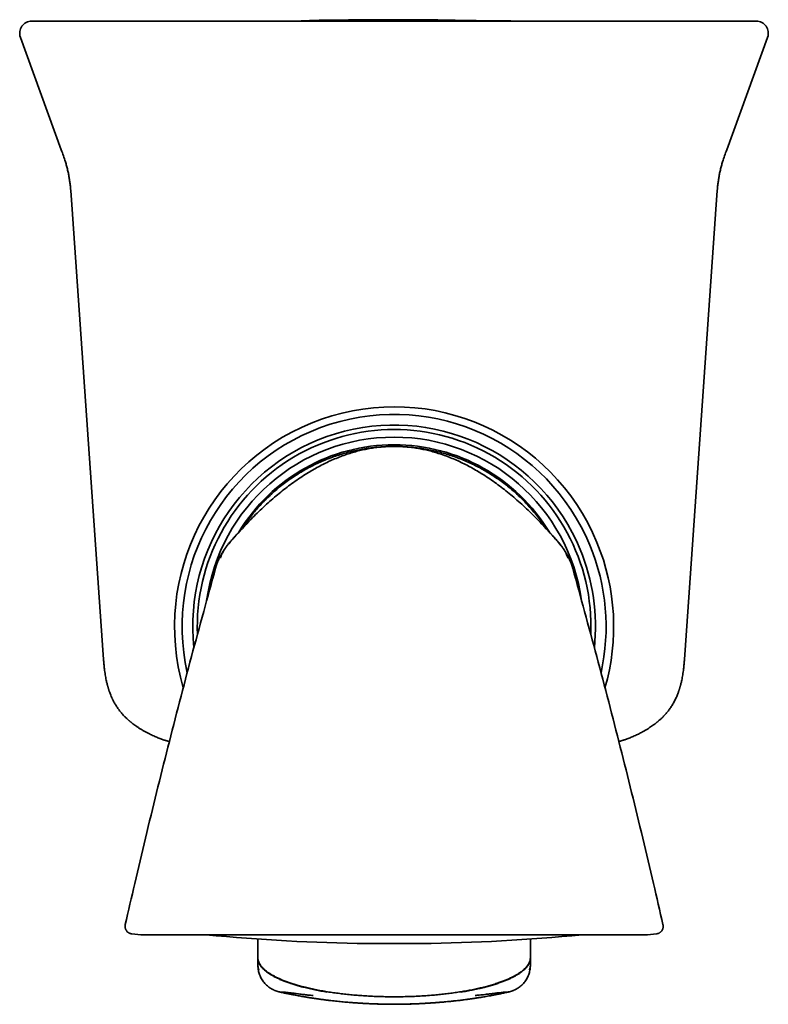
# Model space of a CAD drawing. Header units: millimetres. Extents: x 8 to 756, y 12 to 1057.
# Tile 6 of 28: x 440 to 489, y 458 to 523. Entities that reach past the tile are written whole.
import ezdxf

# ---------------------------------------------------------------- set-up
doc = ezdxf.new("R2010")
doc.units = ezdxf.units.MM

msp = doc.modelspace()

# ---------------------------------------------------------------- linework, layer by layer
at = {"color": 7, "linetype": 'Continuous', "lineweight": 35}
for p, q in [((439.844, 521.889), (442.547, 514.462)), ((486.488, 514.462), (489.191, 521.889)), ((443.219, 511.163), (445.339, 480.842)), ((483.696, 480.842), (485.816, 511.163)), ((464.526, 494.901), (464.526, 494.901)), ((474.834, 489.182), (474.834, 489.182)), ((446.77, 463.346), (446.77, 463.346)), ((482.28, 463.347), (482.28, 463.347)), ((447.206, 462.738), (447.797, 462.676)), ((447.828, 462.674), (464.526, 462.674)), ((464.526, 462.674), (481.223, 462.674)), ((481.255, 462.676), (481.846, 462.738)), ((481.846, 462.738), (481.846, 462.738)), ((455.526, 461.805), (455.526, 462.392)), ((462.761, 462.093), (466.292, 462.093)), ((473.526, 462.392), (473.526, 461.805)), ((455.526, 461.173), (455.526, 461.805)), ((473.526, 461.805), (473.526, 461.173)), ((455.526, 461.173), (455.526, 461.152)), ((455.526, 461.152), (455.526, 460.738)), ((455.526, 460.738), (455.526, 460.657)), ((455.526, 460.657), (455.526, 460.655)), ((473.525, 460.654), (473.526, 460.657)), ((473.526, 461.152), (473.526, 461.173)), ((473.526, 460.738), (473.526, 461.152)), ((473.526, 460.658), (473.526, 460.738)), ((455.578, 460.405), (455.595, 460.362)), ((473.457, 460.362), (473.48, 460.424))]:
    msp.add_line(p, q, dxfattribs=at)
at = {"color": 7, "linetype": 'Continuous', "lineweight": 35, "flags": 128}
msp.add_lwpolyline([(464.55, 494.901), (464.538, 494.901), (464.528, 494.901)], dxfattribs=at)
at = {"color": 7, "linetype": 'Continuous', "lineweight": 35}
for centre, radius, start, end in [((440.596, 522.163), 0.8, 90, 200), ((488.439, 522.163), 0.8, 340, 90), ((464.526, 483.012), 14.5, 22.52267, 196.16663), ((464.526, 483.012), 14, 22.52267, 192.56085), ((464.526, 483.012), 13.3, 22.52267, 186.02082), ((464.526, 483.012), 13, 357.69387, 182.31729), ((464.526, 483.012), 12.5, 7.84111, 172.13099), ((464.526, 483.012), 12, 31.29222, 148.72516), ((464.526, 483.012), 14.5, 343.82414, 22.52267), ((464.526, 483.012), 13.3, 353.95709, 22.52267), ((464.526, 483.012), 14, 347.43331, 22.52267), ((447.828, 462.974), 0.3, 264, 270), ((464.527, 592.081), 130, 264.52295, 269.21585), ((464.527, 592.081), 130, 270.78415, 275.47705), ((481.223, 462.974), 0.3, 270, 276), ((462.761, 463.093), 1, 269.21585, 270), ((466.292, 463.093), 1, 270, 270.78415), ((464.526, 493.053), 34.96, 267.24661, 270), ((464.526, 493.053), 34.96, 270, 272.75334)]:
    msp.add_arc(centre, radius, start, end, dxfattribs=at)
for points, knots in [([(470.405, 522.977), (470.401, 522.977), (470.366, 522.979), (470.297, 522.981), (470.177, 522.985), (470.033, 522.99), (469.857, 522.995), (469.675, 522.999), (469.519, 523.003), (469.391, 523.005), (469.297, 523.007), (469.211, 523.008), (469.134, 523.009), (469.066, 523.01), (469.005, 523.01), (468.952, 523.011), (468.894, 523.011), (468.838, 523.012), (468.772, 523.012), (468.711, 523.013), (468.654, 523.013), (468.604, 523.013), (468.562, 523.014), (468.526, 523.014), (468.49, 523.015), (468.457, 523.015), (468.425, 523.015), (468.395, 523.016), (468.368, 523.016), (468.34, 523.017), (468.315, 523.017), (468.293, 523.018), (468.271, 523.018), (468.25, 523.019), (468.229, 523.019), (468.213, 523.02), (468.191, 523.02), (468.157, 523.021), (468.111, 523.022), (468.055, 523.023), (467.989, 523.024), (467.913, 523.026), (467.827, 523.028), (467.73, 523.03), (467.623, 523.032), (467.506, 523.034), (467.379, 523.036), (467.243, 523.038), (467.052, 523.041), (466.805, 523.044), (466.499, 523.047), (466.182, 523.05), (465.853, 523.052), (465.513, 523.054), (465.202, 523.055), (464.923, 523.056), (464.677, 523.056), (464.426, 523.056), (464.174, 523.055), (463.927, 523.055), (463.676, 523.054), (463.424, 523.052), (463.174, 523.051), (462.942, 523.049), (462.729, 523.047), (462.542, 523.045), (462.382, 523.044), (462.245, 523.042), (462.12, 523.041), (462.007, 523.04), (461.907, 523.039), (461.819, 523.038), (461.746, 523.038), (461.652, 523.037), (461.545, 523.036), (461.454, 523.035), (461.399, 523.035), (461.374, 523.034), (461.349, 523.034), (461.321, 523.034), (461.283, 523.034), (461.235, 523.033), (461.179, 523.033), (461.114, 523.032), (461.04, 523.032), (460.964, 523.031), (460.892, 523.031), (460.826, 523.03), (460.765, 523.03), (460.698, 523.029), (460.628, 523.029), (460.555, 523.028), (460.478, 523.027), (460.398, 523.027), (460.315, 523.026), (460.229, 523.025), (460.14, 523.024), (460.054, 523.023), (459.984, 523.022), (459.933, 523.021), (459.896, 523.021), (459.855, 523.02), (459.801, 523.019), (459.737, 523.017), (459.666, 523.016), (459.595, 523.014), (459.524, 523.012), (459.457, 523.01), (459.384, 523.008), (459.308, 523.006), (459.229, 523.004), (459.159, 523.001), (459.098, 522.999), (459.044, 522.997), (458.98, 522.995), (458.903, 522.991), (458.812, 522.988), (458.726, 522.984), (458.646, 522.981), (458.576, 522.978), (458.503, 522.975), (458.433, 522.972), (458.369, 522.969), (458.315, 522.967), (458.271, 522.966), (458.244, 522.965), (458.231, 522.965), (458.229, 522.965)], [0, 0, 0, 0, 0.000826, 0.006919, 0.01392, 0.025681, 0.037772, 0.050138, 0.062795, 0.069236, 0.075533, 0.081297, 0.086525, 0.091224, 0.095416, 0.099436, 0.103506, 0.111152, 0.119233, 0.127775, 0.136806, 0.146349, 0.154219, 0.162085, 0.169312, 0.175886, 0.181808, 0.187379, 0.192219, 0.196337, 0.200487, 0.205197, 0.210483, 0.217468, 0.225282, 0.233914, 0.242572, 0.251967, 0.260947, 0.26958, 0.277942, 0.286116, 0.294193, 0.302264, 0.310424, 0.318761, 0.327361, 0.336299, 0.345467, 0.364118, 0.383245, 0.402911, 0.423174, 0.444086, 0.465693, 0.480507, 0.495662, 0.511167, 0.527017, 0.542522, 0.557331, 0.574205, 0.590133, 0.605155, 0.619318, 0.632678, 0.643247, 0.65335, 0.663038, 0.672443, 0.681555, 0.690446, 0.699165, 0.707618, 0.723414, 0.738144, 0.741556, 0.744905, 0.748193, 0.751605, 0.755782, 0.76071, 0.766053, 0.774025, 0.782731, 0.792178, 0.802372, 0.810595, 0.818912, 0.826716, 0.834032, 0.840904, 0.84739, 0.853553, 0.859472, 0.865232, 0.870927, 0.87653, 0.881217, 0.884047, 0.886306, 0.888861, 0.892499, 0.897222, 0.901695, 0.906638, 0.911416, 0.915986, 0.920352, 0.926479, 0.932178, 0.93747, 0.942379, 0.946987, 0.951688, 0.957325, 0.963369, 0.9699, 0.974081, 0.978472, 0.983082, 0.987594, 0.991455, 0.994997, 0.997712, 0.99961, 1, 1, 1, 1]), ([(476.212, 522.963), (476.207, 522.963), (476.191, 522.963), (476.164, 522.963), (476.13, 522.963), (476.094, 522.963), (476.058, 522.963), (476.02, 522.963), (475.979, 522.963), (475.937, 522.963), (475.893, 522.963), (475.848, 522.963), (475.801, 522.963), (475.754, 522.963), (475.706, 522.963), (475.656, 522.964), (475.606, 522.964), (475.554, 522.964), (475.502, 522.964), (475.45, 522.964), (475.396, 522.964), (475.342, 522.964), (475.289, 522.964), (475.236, 522.964), (475.183, 522.964), (475.128, 522.965), (475.073, 522.965), (475.016, 522.965), (474.957, 522.965), (474.896, 522.965), (474.83, 522.965), (474.764, 522.965), (474.697, 522.965), (474.629, 522.966), (474.559, 522.966), (474.489, 522.966), (474.417, 522.966), (474.345, 522.966), (474.271, 522.966), (474.198, 522.967), (474.123, 522.967), (474.047, 522.967), (473.973, 522.967), (473.899, 522.967), (473.826, 522.967), (473.752, 522.967), (473.678, 522.967), (473.602, 522.967), (473.526, 522.968), (473.451, 522.968), (473.376, 522.968), (473.304, 522.968), (473.229, 522.968), (473.155, 522.968), (473.082, 522.968), (472.907, 522.969), (472.635, 522.969), (472.351, 522.969), (472.155, 522.97), (472.044, 522.97), (471.934, 522.97), (471.829, 522.97), (471.74, 522.971), (471.661, 522.971), (471.585, 522.971), (471.511, 522.971), (471.44, 522.971), (471.371, 522.971), (471.305, 522.972), (471.242, 522.972), (471.183, 522.972), (471.127, 522.972), (471.074, 522.973), (471.024, 522.973), (470.976, 522.973), (470.931, 522.973), (470.889, 522.974), (470.85, 522.974), (470.813, 522.974), (470.785, 522.974), (470.763, 522.975), (470.747, 522.975), (470.732, 522.975), (470.716, 522.975), (470.7, 522.975), (470.684, 522.975), (470.668, 522.976), (470.65, 522.976), (470.632, 522.976), (470.614, 522.976), (470.596, 522.976), (470.578, 522.976), (470.56, 522.976), (470.542, 522.976), (470.526, 522.976), (470.51, 522.977), (470.494, 522.977), (470.48, 522.977), (470.465, 522.977), (470.448, 522.977), (470.432, 522.977), (470.411, 522.977), (470.385, 522.977), (470.352, 522.978), (470.311, 522.978), (470.265, 522.978), (470.212, 522.979), (470.155, 522.979), (470.092, 522.98), (470.025, 522.98), (469.954, 522.981), (469.867, 522.982), (469.773, 522.983), (469.677, 522.984), (469.596, 522.986), (469.529, 522.987), (469.478, 522.988), (469.443, 522.989), (469.422, 522.99), (469.421, 522.99), (469.421, 522.99)], [0, 0, 0, 0, 0.010331, 0.032223, 0.05374, 0.074883, 0.095652, 0.116047, 0.13805, 0.1596, 0.180698, 0.201344, 0.221538, 0.24128, 0.260571, 0.27941, 0.297797, 0.315734, 0.332911, 0.349654, 0.365962, 0.381835, 0.396142, 0.410076, 0.423639, 0.436831, 0.449653, 0.462103, 0.474184, 0.487045, 0.49946, 0.511428, 0.522951, 0.534029, 0.544663, 0.554854, 0.564603, 0.573911, 0.582781, 0.591066, 0.598931, 0.606378, 0.61341, 0.619552, 0.625343, 0.630787, 0.635889, 0.640652, 0.645084, 0.649193, 0.652682, 0.655917, 0.658914, 0.661826, 0.664723, 0.667605, 0.682791, 0.697548, 0.702154, 0.706716, 0.711235, 0.715757, 0.719539, 0.723585, 0.727909, 0.732522, 0.737525, 0.742847, 0.748493, 0.75447, 0.760782, 0.767312, 0.774173, 0.781367, 0.788897, 0.796911, 0.805278, 0.814, 0.823077, 0.832512, 0.837964, 0.843529, 0.849061, 0.854304, 0.859255, 0.863913, 0.868278, 0.872883, 0.877111, 0.880962, 0.884437, 0.887537, 0.890261, 0.892613, 0.894367, 0.89584, 0.897036, 0.897964, 0.898525, 0.899006, 0.899697, 0.900641, 0.901844, 0.903719, 0.906004, 0.9087, 0.911808, 0.915328, 0.919186, 0.923442, 0.928047, 0.932701, 0.94102, 0.949366, 0.957758, 0.966216, 0.974916, 0.983724, 0.992659, 1, 1, 1, 1]), ([(441.592, 522.963), (441.534, 522.963), (441.418, 522.963), (441.264, 522.963), (441.126, 522.963), (441.003, 522.963), (440.897, 522.963), (440.806, 522.963), (440.729, 522.963), (440.667, 522.963), (440.624, 522.963), (440.599, 522.963), (440.598, 522.963), (440.597, 522.963)], [0, 0, 0, 0, 0.0897096, 0.1793533, 0.2689455, 0.3585009, 0.4480339, 0.537559, 0.6270909, 0.725601, 0.8241562, 0.9227758, 1, 1, 1, 1]), ([(450.52, 522.963), (450.38, 522.963), (450.099, 522.963), (449.682, 522.963), (449.269, 522.963), (448.86, 522.963), (448.457, 522.963), (448.06, 522.963), (447.67, 522.963), (447.3, 522.963), (446.95, 522.963), (446.619, 522.963), (446.296, 522.963), (445.979, 522.963), (445.672, 522.963), (445.374, 522.963), (445.087, 522.963), (444.809, 522.963), (444.539, 522.963), (444.278, 522.963), (444.025, 522.963), (443.783, 522.963), (443.551, 522.963), (443.333, 522.963), (443.128, 522.963), (442.935, 522.963), (442.754, 522.963), (442.576, 522.963), (442.404, 522.963), (442.241, 522.963), (442.093, 522.963), (441.96, 522.963), (441.843, 522.963), (441.742, 522.963), (441.657, 522.963), (441.613, 522.963), (441.592, 522.963)], [0, 0, 0, 0, 0.031424, 0.062777, 0.094107, 0.125461, 0.156757, 0.187956, 0.219107, 0.250258, 0.278289, 0.306221, 0.33409, 0.361933, 0.38995, 0.417529, 0.445032, 0.472496, 0.49996, 0.527896, 0.55585, 0.583864, 0.611975, 0.639975, 0.667309, 0.694685, 0.722138, 0.749703, 0.780833, 0.811982, 0.843197, 0.874528, 0.905874, 0.937202, 0.968562, 1, 1, 1, 1]), ([(444.603, 522.963), (444.586, 522.963), (444.3, 522.963), (443.742, 522.963), (443.2, 522.963), (442.929, 522.963)], [0, 0, 0, 0, 0.030575, 0.516117, 1, 1, 1, 1]), ([(478.515, 522.963), (478.099, 522.963), (477.267, 522.963), (476.017, 522.963), (474.767, 522.963), (473.515, 522.963), (472.262, 522.963), (471.008, 522.963), (469.71, 522.963), (468.37, 522.963), (466.987, 522.963), (465.602, 522.963), (464.216, 522.963), (462.831, 522.963), (461.446, 522.963), (460.063, 522.963), (458.682, 522.963), (457.302, 522.963), (455.931, 522.963), (454.57, 522.963), (453.218, 522.963), (451.868, 522.963), (450.97, 522.963), (450.52, 522.963)], [0, 0, 0, 0, 0.0448548, 0.0896767, 0.1344728, 0.1792505, 0.224017, 0.2687796, 0.3135456, 0.3628007, 0.4120783, 0.4613881, 0.5107367, 0.5600657, 0.6093578, 0.6586226, 0.7078698, 0.7571092, 0.8063503, 0.8547232, 0.9031164, 0.9515389, 1, 1, 1, 1]), ([(459.862, 522.969), (459.862, 522.969), (459.862, 522.969), (459.861, 522.969), (459.858, 522.97), (459.853, 522.97), (459.846, 522.97), (459.837, 522.97), (459.825, 522.97), (459.811, 522.969), (459.795, 522.969), (459.776, 522.969), (459.756, 522.969), (459.734, 522.969), (459.711, 522.969), (459.686, 522.969), (459.66, 522.969), (459.632, 522.968), (459.603, 522.968), (459.573, 522.968), (459.543, 522.968), (459.513, 522.968), (459.483, 522.968), (459.45, 522.967), (459.417, 522.967), (459.381, 522.967), (459.342, 522.967), (459.301, 522.967), (459.256, 522.967), (459.208, 522.967), (459.158, 522.966), (459.104, 522.966), (459.047, 522.966), (458.986, 522.966), (458.922, 522.966), (458.855, 522.966), (458.786, 522.965), (458.719, 522.965), (458.655, 522.965), (458.595, 522.965), (458.533, 522.965), (458.469, 522.965), (458.404, 522.965), (458.319, 522.965), (458.207, 522.965), (458.064, 522.965), (457.908, 522.964), (457.739, 522.964), (457.559, 522.964), (457.374, 522.964), (457.188, 522.964), (457.001, 522.964), (456.806, 522.964), (456.601, 522.964), (456.401, 522.964), (456.211, 522.963), (456.028, 522.963), (455.831, 522.963), (455.621, 522.963), (455.4, 522.963), (455.171, 522.963), (454.934, 522.963), (454.684, 522.963), (454.422, 522.963), (454.147, 522.963), (453.861, 522.963), (453.561, 522.963), (453.25, 522.963), (452.926, 522.963), (452.59, 522.963), (452.242, 522.963), (451.989, 522.963), (451.852, 522.963), (451.837, 522.963)], [0, 0, 0, 0, 0.00521, 0.020121, 0.035371, 0.050958, 0.066722, 0.086334, 0.10533, 0.12371, 0.141475, 0.158626, 0.175163, 0.191086, 0.205144, 0.218688, 0.231718, 0.244236, 0.256241, 0.267736, 0.277182, 0.286255, 0.294955, 0.303283, 0.311241, 0.318852, 0.326647, 0.335693, 0.345232, 0.355264, 0.365789, 0.376807, 0.389032, 0.401811, 0.415145, 0.429033, 0.443475, 0.458473, 0.470645, 0.48316, 0.496018, 0.509218, 0.522759, 0.536379, 0.560352, 0.583889, 0.607002, 0.629706, 0.652013, 0.673938, 0.692667, 0.711131, 0.729341, 0.747308, 0.765044, 0.778825, 0.792508, 0.806169, 0.819833, 0.833525, 0.846538, 0.859617, 0.872783, 0.886053, 0.899448, 0.912986, 0.926684, 0.94056, 0.95463, 0.96891, 0.983416, 0.998161, 1, 1, 1, 1]), ([(476.92, 522.963), (476.906, 522.963), (476.877, 522.964), (476.82, 522.964), (476.752, 522.965), (476.674, 522.965), (476.585, 522.965), (476.486, 522.964), (476.378, 522.964), (476.258, 522.963), (476.167, 522.963), (476.112, 522.963), (476.105, 522.963)], [0, 0, 0, 0, 0.113015, 0.232935, 0.3489, 0.461265, 0.570418, 0.676783, 0.780819, 0.883014, 0.983887, 1, 1, 1, 1]), ([(487.443, 522.963), (487.421, 522.963), (487.378, 522.963), (487.292, 522.963), (487.192, 522.963), (487.075, 522.963), (486.942, 522.963), (486.794, 522.963), (486.631, 522.963), (486.458, 522.963), (486.278, 522.963), (486.093, 522.963), (485.896, 522.963), (485.688, 522.963), (485.469, 522.963), (485.239, 522.963), (485.001, 522.963), (484.752, 522.963), (484.492, 522.963), (484.221, 522.963), (483.938, 522.963), (483.645, 522.963), (483.343, 522.963), (483.035, 522.963), (482.722, 522.963), (482.405, 522.963), (482.079, 522.963), (481.733, 522.963), (481.365, 522.963), (480.975, 522.963), (480.578, 522.963), (480.175, 522.963), (479.766, 522.963), (479.353, 522.963), (478.936, 522.963), (478.655, 522.963), (478.515, 522.963)], [0, 0, 0, 0, 0.031423, 0.062778, 0.094111, 0.125471, 0.156773, 0.187979, 0.219137, 0.250297, 0.278335, 0.306273, 0.334148, 0.361997, 0.39002, 0.417604, 0.44511, 0.472576, 0.50004, 0.527975, 0.555928, 0.583938, 0.612045, 0.640039, 0.667367, 0.694737, 0.722183, 0.749741, 0.780863, 0.812005, 0.843213, 0.874539, 0.905878, 0.937203, 0.968561, 1, 1, 1, 1]), ([(482.064, 522.963), (482.057, 522.963), (482.039, 522.963), (482.012, 522.963), (481.991, 522.963), (481.982, 522.963), (481.982, 522.963)], [0, 0, 0, 0, 0.22802, 0.6017681, 0.9990846, 1, 1, 1, 1]), ([(488.437, 522.963), (488.438, 522.963), (488.441, 522.963), (488.427, 522.963), (488.395, 522.963), (488.342, 522.963), (488.27, 522.963), (488.179, 522.963), (488.069, 522.963), (487.941, 522.963), (487.794, 522.963), (487.63, 522.963), (487.506, 522.963), (487.443, 522.963)], [0, 0, 0, 0, 0.021473, 0.120131, 0.218715, 0.317245, 0.415739, 0.514218, 0.6127, 0.709446, 0.806233, 0.903078, 1, 1, 1, 1]), ([(442.547, 514.463), (442.594, 514.334), (442.687, 514.075), (442.804, 513.725), (442.896, 513.411), (442.966, 513.136), (443.026, 512.857), (443.077, 512.574), (443.118, 512.289), (443.156, 511.956), (443.189, 511.58), (443.209, 511.3), (443.219, 511.163)], [0, 0, 0, 0, 0.12121, 0.244333, 0.32739, 0.411222, 0.495716, 0.580615, 0.66567, 0.75077, 0.878466, 1, 1, 1, 1]), ([(485.816, 511.163), (485.826, 511.3), (485.845, 511.58), (485.879, 511.956), (485.917, 512.289), (485.958, 512.574), (486.009, 512.857), (486.069, 513.136), (486.139, 513.411), (486.231, 513.725), (486.348, 514.075), (486.441, 514.334), (486.488, 514.463)], [0, 0, 0, 0, 0.1215341, 0.2492306, 0.3343303, 0.419385, 0.5042838, 0.5887784, 0.6726097, 0.755667, 0.8787902, 1, 1, 1, 1]), ([(454.217, 489.182), (454.343, 489.32), (454.595, 489.597), (454.983, 490.003), (455.379, 490.402), (455.784, 490.793), (456.199, 491.174), (456.615, 491.538), (457.033, 491.884), (457.451, 492.212), (457.88, 492.528), (458.318, 492.832), (458.739, 493.103), (459.14, 493.343), (459.519, 493.555), (459.905, 493.755), (460.297, 493.942), (460.697, 494.115), (461.103, 494.274), (461.498, 494.41), (461.881, 494.527), (462.251, 494.625), (462.624, 494.709), (463, 494.778), (463.379, 494.832), (463.76, 494.871), (464.143, 494.896), (464.398, 494.899), (464.526, 494.901)], [0, 0, 0, 0, 0.046665, 0.093333, 0.140011, 0.1867, 0.233385, 0.280057, 0.324048, 0.36803, 0.412013, 0.456007, 0.500008, 0.535722, 0.571438, 0.607157, 0.642873, 0.678584, 0.714296, 0.750014, 0.781266, 0.812514, 0.843758, 0.875004, 0.906253, 0.937503, 0.968752, 1, 1, 1, 1]), ([(454.475, 489.463), (454.492, 489.489), (454.586, 489.638), (454.772, 489.901), (455.033, 490.253), (455.308, 490.594), (455.595, 490.924), (455.894, 491.244), (456.204, 491.553), (456.525, 491.851), (456.857, 492.136), (457.199, 492.409), (457.551, 492.67), (457.912, 492.918), (458.281, 493.152), (458.659, 493.373), (459.045, 493.579), (459.438, 493.772), (459.838, 493.95), (460.244, 494.114), (460.656, 494.262), (461.073, 494.396), (461.494, 494.514), (461.92, 494.617), (462.349, 494.704), (462.781, 494.776), (463.215, 494.831), (463.651, 494.871), (464.088, 494.896), (464.38, 494.899), (464.526, 494.901)], [0, 0, 0, 0, 0.007685, 0.04444, 0.081196, 0.11795, 0.154704, 0.191457, 0.228209, 0.264961, 0.301713, 0.338465, 0.375216, 0.411967, 0.448717, 0.485467, 0.522217, 0.558967, 0.595718, 0.632469, 0.669219, 0.70597, 0.742721, 0.779474, 0.816227, 0.852982, 0.889737, 0.926492, 0.963246, 1, 1, 1, 1]), ([(474.834, 489.182), (474.708, 489.32), (474.457, 489.597), (474.068, 490.003), (473.672, 490.402), (473.267, 490.793), (472.853, 491.174), (472.437, 491.538), (472.019, 491.884), (471.6, 492.212), (471.172, 492.528), (470.733, 492.832), (470.313, 493.103), (469.912, 493.343), (469.533, 493.555), (469.147, 493.755), (468.754, 493.942), (468.355, 494.115), (467.949, 494.274), (467.553, 494.41), (467.17, 494.527), (466.801, 494.625), (466.428, 494.709), (466.051, 494.778), (465.672, 494.832), (465.291, 494.871), (464.909, 494.896), (464.653, 494.899), (464.526, 494.901)], [0, 0, 0, 0, 0.046665, 0.093333, 0.140011, 0.1867, 0.233385, 0.280057, 0.324048, 0.36803, 0.412013, 0.456007, 0.500008, 0.535722, 0.571438, 0.607157, 0.642873, 0.678584, 0.714296, 0.750014, 0.781266, 0.812514, 0.843758, 0.875004, 0.906253, 0.937503, 0.968752, 1, 1, 1, 1]), ([(474.576, 489.463), (474.56, 489.489), (474.465, 489.638), (474.279, 489.901), (474.018, 490.253), (473.743, 490.594), (473.457, 490.924), (473.158, 491.244), (472.848, 491.553), (472.527, 491.851), (472.195, 492.136), (471.853, 492.409), (471.501, 492.67), (471.14, 492.918), (470.77, 493.152), (470.392, 493.373), (470.006, 493.579), (469.613, 493.772), (469.213, 493.95), (468.807, 494.114), (468.396, 494.262), (467.979, 494.396), (467.557, 494.514), (467.132, 494.617), (466.703, 494.704), (466.271, 494.776), (465.837, 494.831), (465.401, 494.871), (464.972, 494.896), (464.688, 494.899), (464.55, 494.9)], [0, 0, 0, 0, 0.007701, 0.04453, 0.08136, 0.11819, 0.155018, 0.191845, 0.228672, 0.265498, 0.302325, 0.339151, 0.375977, 0.412802, 0.449627, 0.486451, 0.523275, 0.5601, 0.596925, 0.633751, 0.670576, 0.707401, 0.744227, 0.781054, 0.817882, 0.854711, 0.891541, 0.92837, 0.965199, 1, 1, 1, 1]), ([(474.668, 489.364), (474.666, 489.366), (474.662, 489.372), (474.656, 489.381), (474.649, 489.392), (474.641, 489.404), (474.632, 489.416), (474.624, 489.429), (474.614, 489.442), (474.604, 489.457), (474.594, 489.472), (474.583, 489.488), (474.572, 489.503), (474.561, 489.52), (474.548, 489.537), (474.535, 489.556), (474.518, 489.581), (474.496, 489.612), (474.476, 489.64), (474.457, 489.666), (474.446, 489.682), (474.436, 489.696), (474.427, 489.708), (474.421, 489.717), (474.415, 489.724), (474.412, 489.729), (474.41, 489.731), (474.41, 489.73), (474.41, 489.73)], [0, 0, 0, 0, 0.055876, 0.122981, 0.18771, 0.250063, 0.310042, 0.36765, 0.422888, 0.475268, 0.524244, 0.560346, 0.594362, 0.626303, 0.656178, 0.68435, 0.714618, 0.748043, 0.78465, 0.80116, 0.81928, 0.839716, 0.862529, 0.887764, 0.915452, 0.951267, 0.990555, 1, 1, 1, 1]), ([(454.218, 489.182), (454.217, 489.182), (454.213, 489.177), (454.201, 489.164), (454.184, 489.145), (454.167, 489.126), (454.151, 489.108), (454.136, 489.092), (454.124, 489.079), (454.114, 489.068), (454.106, 489.059), (454.096, 489.048), (454.084, 489.036), (454.071, 489.021), (454.055, 489.004), (454.036, 488.983), (454.012, 488.956), (453.983, 488.924), (453.954, 488.892), (453.927, 488.862), (453.9, 488.831), (453.867, 488.793), (453.829, 488.751), (453.788, 488.703), (453.744, 488.651), (453.697, 488.596), (453.651, 488.54), (453.604, 488.482), (453.553, 488.419), (453.499, 488.35), (453.443, 488.276), (453.392, 488.207), (453.348, 488.145), (453.311, 488.092), (453.28, 488.046), (453.255, 488.008), (453.233, 487.974), (453.209, 487.937), (453.184, 487.897), (453.158, 487.854), (453.131, 487.807), (453.098, 487.75), (453.062, 487.684), (453.023, 487.608), (452.98, 487.522), (452.936, 487.425), (452.9, 487.341), (452.879, 487.29), (452.873, 487.275)], [0, 0, 0, 0, 0.0008041, 0.0063012, 0.0193546, 0.0360949, 0.0570793, 0.0825907, 0.1127862, 0.1477592, 0.1774947, 0.2044142, 0.2283898, 0.2495129, 0.2679169, 0.2874055, 0.3036187, 0.3176779, 0.3312557, 0.3422135, 0.3547794, 0.371025, 0.3870703, 0.4062032, 0.4285334, 0.4501437, 0.4738154, 0.4970523, 0.5194455, 0.5481925, 0.5759767, 0.6031679, 0.6263118, 0.6475941, 0.6652057, 0.6791516, 0.6909966, 0.7051804, 0.7220239, 0.7374523, 0.7575019, 0.7822835, 0.8118691, 0.8463176, 0.8856858, 0.9300319, 0.9794097, 1, 1, 1, 1]), ([(454.043, 488.991), (454.035, 488.982), (454.006, 488.95), (453.953, 488.893), (453.886, 488.82), (453.819, 488.746), (453.752, 488.672), (453.687, 488.598), (453.625, 488.525), (453.567, 488.456), (453.52, 488.397), (453.484, 488.35), (453.458, 488.315), (453.442, 488.292), (453.435, 488.283), (453.436, 488.284), (453.437, 488.284)], [0, 0, 0, 0, 0.023866, 0.091494, 0.160933, 0.231634, 0.304806, 0.381568, 0.462919, 0.54555, 0.625948, 0.706216, 0.788433, 0.874488, 0.965995, 1, 1, 1, 1]), ([(453.573, 488.444), (453.606, 488.483), (453.669, 488.559), (453.762, 488.667), (453.847, 488.764), (453.923, 488.852), (453.991, 488.929), (454.051, 488.996), (454.101, 489.052), (454.14, 489.096), (454.17, 489.129), (454.19, 489.151), (454.204, 489.167), (454.211, 489.175), (454.213, 489.177)], [0, 0, 0, 0, 0.158212, 0.304441, 0.437221, 0.556488, 0.662115, 0.754002, 0.832076, 0.896288, 0.935331, 0.966549, 0.989935, 1, 1, 1, 1]), ([(476.176, 487.28), (476.171, 487.294), (476.151, 487.344), (476.115, 487.426), (476.071, 487.523), (476.029, 487.609), (475.989, 487.685), (475.953, 487.751), (475.921, 487.808), (475.893, 487.854), (475.867, 487.897), (475.842, 487.938), (475.818, 487.974), (475.796, 488.009), (475.771, 488.046), (475.74, 488.092), (475.703, 488.145), (475.659, 488.208), (475.608, 488.276), (475.552, 488.35), (475.493, 488.426), (475.431, 488.503), (475.37, 488.577), (475.309, 488.649), (475.253, 488.715), (475.204, 488.772), (475.166, 488.815), (475.139, 488.846), (475.119, 488.868), (475.096, 488.894), (475.069, 488.924), (475.04, 488.955), (475.016, 488.982), (474.997, 489.003), (474.981, 489.021), (474.968, 489.035), (474.956, 489.048), (474.946, 489.059), (474.939, 489.067), (474.929, 489.078), (474.916, 489.092), (474.902, 489.107), (474.886, 489.125), (474.868, 489.144), (474.851, 489.163), (474.839, 489.176), (474.835, 489.181), (474.834, 489.182)], [0, 0, 0, 0, 0.018854, 0.068306, 0.112715, 0.152134, 0.186622, 0.216235, 0.241033, 0.261088, 0.276513, 0.293364, 0.307554, 0.319412, 0.333398, 0.351059, 0.3724, 0.395584, 0.422824, 0.450661, 0.479464, 0.509561, 0.541141, 0.570499, 0.59836, 0.621074, 0.638923, 0.649907, 0.659218, 0.667741, 0.681326, 0.695402, 0.711643, 0.731169, 0.74961, 0.770777, 0.794802, 0.821777, 0.851567, 0.886591, 0.91685, 0.942437, 0.963507, 0.980341, 0.993487, 0.999023, 1, 1, 1, 1]), ([(474.836, 489.18), (474.838, 489.177), (474.846, 489.169), (474.853, 489.161), (474.859, 489.155), (474.859, 489.154)], [0, 0, 0, 0, 0.294559, 0.993917, 1, 1, 1, 1]), ([(475.542, 488.362), (475.497, 488.419), (475.392, 488.551), (475.218, 488.75), (475.029, 488.965), (474.901, 489.107), (474.838, 489.177)], [0, 0, 0, 0, 0.203338, 0.46921, 0.736533, 1, 1, 1, 1]), ([(475.003, 488.994), (475.021, 488.974), (475.056, 488.933), (475.092, 488.893), (475.11, 488.872)], [0, 0, 0, 0, 0.5015594, 1, 1, 1, 1]), ([(475.621, 488.274), (475.621, 488.274), (475.621, 488.276), (475.608, 488.294), (475.59, 488.32), (475.568, 488.349), (475.544, 488.381), (475.517, 488.415), (475.485, 488.454), (475.448, 488.5), (475.403, 488.553), (475.353, 488.61), (475.303, 488.668), (475.253, 488.723), (475.205, 488.776), (475.157, 488.829), (475.109, 488.881), (475.069, 488.924), (475.038, 488.959), (475.021, 488.977), (475.012, 488.987), (475.01, 488.988)], [0, 0, 0, 0, 0.0681, 0.156153, 0.231499, 0.306244, 0.375074, 0.438286, 0.496275, 0.562201, 0.622134, 0.677869, 0.731608, 0.774818, 0.819445, 0.864427, 0.908961, 0.953028, 0.974882, 0.996613, 1, 1, 1, 1]), ([(453.049, 487.52), (453.058, 487.548), (453.077, 487.61), (453.113, 487.706), (453.158, 487.812), (453.215, 487.927), (453.279, 488.042), (453.329, 488.116), (453.352, 488.151)], [0, 0, 0, 0, 0.128195, 0.273594, 0.437466, 0.619734, 0.820616, 1, 1, 1, 1]), ([(453.202, 487.916), (453.202, 487.917), (453.202, 487.917), (453.201, 487.916), (453.2, 487.915), (453.199, 487.914), (453.197, 487.911), (453.195, 487.909), (453.193, 487.905), (453.191, 487.902), (453.188, 487.898), (453.186, 487.895), (453.184, 487.892), (453.183, 487.89), (453.183, 487.889), (453.183, 487.889)], [0, 0, 0, 0, 0.035011, 0.091637, 0.155765, 0.223107, 0.297133, 0.377852, 0.462369, 0.54378, 0.658623, 0.765906, 0.865616, 0.957739, 1, 1, 1, 1]), ([(476.002, 487.519), (475.998, 487.534), (475.981, 487.595), (475.942, 487.698), (475.88, 487.844), (475.802, 487.994), (475.735, 488.096), (475.703, 488.145)], [0, 0, 0, 0, 0.065651, 0.271658, 0.476584, 0.748646, 1, 1, 1, 1]), ([(452.872, 487.276), (452.868, 487.267), (452.859, 487.245), (452.844, 487.205), (452.827, 487.159), (452.811, 487.115), (452.798, 487.076), (452.787, 487.044), (452.777, 487.01), (452.766, 486.976), (452.755, 486.942), (452.741, 486.894), (452.731, 486.86), (452.725, 486.836)], [0, 0, 0, 0, 0.098034, 0.251738, 0.390814, 0.512938, 0.580516, 0.642081, 0.699491, 0.75564, 0.812826, 0.872385, 1, 1, 1, 1]), ([(476.327, 486.836), (476.32, 486.86), (476.31, 486.894), (476.296, 486.942), (476.286, 486.976), (476.275, 487.01), (476.264, 487.044), (476.253, 487.076), (476.24, 487.115), (476.225, 487.159), (476.208, 487.206), (476.192, 487.246), (476.182, 487.271), (476.178, 487.281)], [0, 0, 0, 0, 0.125474, 0.184033, 0.24026, 0.295466, 0.351913, 0.412445, 0.47889, 0.598966, 0.735709, 0.886834, 1, 1, 1, 1]), ([(452.731, 486.839), (452.469, 485.896), (451.931, 483.962), (451.14, 481.03), (450.353, 478.045), (449.585, 475.055), (448.835, 472.06), (448.105, 469.061), (447.415, 466.156), (446.978, 464.25), (446.771, 463.346)], [0, 0, 0, 0, 0.121058, 0.248404, 0.375757, 0.503115, 0.63048, 0.757851, 0.885229, 1, 1, 1, 1]), ([(482.281, 463.347), (482.074, 464.251), (481.637, 466.157), (480.947, 469.061), (480.216, 472.06), (479.467, 475.055), (478.699, 478.045), (477.911, 481.03), (477.121, 483.962), (476.583, 485.896), (476.321, 486.839)], [0, 0, 0, 0, 0.114733, 0.242116, 0.369492, 0.496862, 0.624226, 0.751584, 0.878935, 1, 1, 1, 1]), ([(445.338, 480.842), (445.344, 480.756), (445.356, 480.59), (445.379, 480.35), (445.405, 480.127), (445.433, 479.922), (445.463, 479.735), (445.494, 479.567), (445.524, 479.423), (445.552, 479.301), (445.578, 479.2), (445.601, 479.113), (445.621, 479.039), (445.639, 478.98), (445.652, 478.934), (445.662, 478.902), (445.669, 478.88), (445.676, 478.861), (445.684, 478.835), (445.696, 478.8), (445.716, 478.74), (445.746, 478.656), (445.79, 478.539), (445.846, 478.403), (445.915, 478.249), (446.004, 478.069), (446.115, 477.87), (446.248, 477.661), (446.393, 477.46), (446.551, 477.267), (446.688, 477.119), (446.795, 477.013), (446.864, 476.947), (446.926, 476.89), (446.98, 476.842), (447.025, 476.803), (447.06, 476.773), (447.086, 476.751), (447.106, 476.735), (447.128, 476.717), (447.155, 476.694), (447.191, 476.666), (447.232, 476.633), (447.3, 476.581), (447.398, 476.508), (447.53, 476.415), (447.678, 476.316), (447.841, 476.214), (448.014, 476.114), (448.19, 476.018), (448.355, 475.933), (448.507, 475.86), (448.645, 475.796), (448.781, 475.736), (448.916, 475.68), (449.045, 475.629), (449.165, 475.584), (449.275, 475.545), (449.374, 475.513), (449.462, 475.485), (449.542, 475.462), (449.615, 475.442), (449.662, 475.43), (449.683, 475.425)], [0, 0, 0, 0, 0.034179, 0.066199, 0.095943, 0.123359, 0.148404, 0.171047, 0.19127, 0.206967, 0.220795, 0.232749, 0.242824, 0.251017, 0.257325, 0.261746, 0.26438, 0.26645, 0.269975, 0.274964, 0.281298, 0.295171, 0.310556, 0.330861, 0.353333, 0.377962, 0.410727, 0.443488, 0.476314, 0.509296, 0.542507, 0.556357, 0.569138, 0.58032, 0.589888, 0.597834, 0.604151, 0.608267, 0.611209, 0.614583, 0.61933, 0.625448, 0.632713, 0.640494, 0.659646, 0.681145, 0.704911, 0.730824, 0.757729, 0.78443, 0.810819, 0.831261, 0.851379, 0.871124, 0.890465, 0.909326, 0.926456, 0.941515, 0.95603, 0.968354, 0.979032, 0.990468, 1, 1, 1, 1]), ([(479.367, 475.429), (479.385, 475.433), (479.423, 475.443), (479.481, 475.459), (479.543, 475.476), (479.607, 475.496), (479.68, 475.519), (479.767, 475.548), (479.87, 475.584), (479.99, 475.629), (480.118, 475.68), (480.252, 475.736), (480.434, 475.815), (480.662, 475.923), (480.897, 476.045), (481.094, 476.156), (481.249, 476.249), (481.396, 476.342), (481.529, 476.431), (481.648, 476.516), (481.738, 476.583), (481.802, 476.633), (481.844, 476.666), (481.88, 476.694), (481.907, 476.717), (481.929, 476.735), (481.949, 476.751), (481.976, 476.774), (482.016, 476.808), (482.069, 476.854), (482.133, 476.912), (482.207, 476.981), (482.314, 477.086), (482.446, 477.226), (482.605, 477.413), (482.759, 477.62), (482.908, 477.849), (483.021, 478.051), (483.105, 478.219), (483.164, 478.346), (483.215, 478.465), (483.259, 478.575), (483.296, 478.677), (483.324, 478.755), (483.342, 478.81), (483.353, 478.841), (483.36, 478.864), (483.366, 478.881), (483.372, 478.903), (483.382, 478.934), (483.396, 478.98), (483.414, 479.039), (483.434, 479.113), (483.457, 479.2), (483.482, 479.301), (483.51, 479.423), (483.541, 479.567), (483.572, 479.735), (483.602, 479.922), (483.63, 480.127), (483.656, 480.35), (483.679, 480.59), (483.691, 480.756), (483.697, 480.842)], [0, 0, 0, 0, 0.0079051, 0.0171154, 0.0254737, 0.0344237, 0.0446663, 0.0562897, 0.071349, 0.0884745, 0.1073333, 0.126674, 0.1464188, 0.1862377, 0.2270854, 0.2517168, 0.2763563, 0.2996037, 0.3210159, 0.3405028, 0.3580091, 0.3658082, 0.3730905, 0.3792232, 0.3839806, 0.3873629, 0.3903122, 0.3944373, 0.4017046, 0.4110516, 0.4224689, 0.4359411, 0.4512854, 0.4820733, 0.5126783, 0.5489032, 0.5850288, 0.6211525, 0.641127, 0.6597087, 0.6768997, 0.6926888, 0.7070868, 0.7201047, 0.7257728, 0.7301633, 0.7332638, 0.7351033, 0.7376416, 0.7420731, 0.7483963, 0.7566085, 0.766707, 0.7786883, 0.7925485, 0.8082831, 0.8285526, 0.8512489, 0.8763523, 0.9038324, 0.9336466, 0.9657407, 1, 1, 1, 1]), ([(446.771, 463.351), (446.767, 463.329), (446.758, 463.287), (446.756, 463.225), (446.761, 463.168), (446.772, 463.111), (446.788, 463.059), (446.809, 463.012), (446.832, 462.97), (446.863, 462.926), (446.906, 462.877), (446.958, 462.832), (447.018, 462.794), (447.081, 462.766), (447.144, 462.746), (447.187, 462.741), (447.206, 462.739)], [0, 0, 0, 0, 0.076915, 0.150167, 0.218452, 0.280667, 0.352725, 0.41115, 0.46033, 0.522197, 0.598965, 0.689656, 0.765757, 0.847482, 0.933346, 1, 1, 1, 1]), ([(481.845, 462.738), (481.861, 462.74), (481.897, 462.744), (481.95, 462.759), (482.004, 462.78), (482.054, 462.807), (482.099, 462.838), (482.138, 462.871), (482.171, 462.905), (482.204, 462.947), (482.239, 463.003), (482.267, 463.066), (482.286, 463.135), (482.295, 463.203), (482.295, 463.277), (482.286, 463.326), (482.281, 463.351)], [0, 0, 0, 0, 0.0548275, 0.1277433, 0.1957253, 0.2576558, 0.3293194, 0.3872881, 0.4364034, 0.4984321, 0.5753344, 0.6662222, 0.7425691, 0.8246631, 0.9110389, 1, 1, 1, 1]), ([(455.526, 461.173), (455.527, 461.141), (455.529, 461.076), (455.549, 460.978), (455.582, 460.879), (455.628, 460.779), (455.689, 460.679), (455.764, 460.578), (455.855, 460.477), (455.962, 460.374), (456.088, 460.27), (456.232, 460.166), (456.394, 460.062), (456.573, 459.96), (456.768, 459.859), (456.98, 459.761), (457.208, 459.665), (457.452, 459.571), (457.711, 459.481), (457.985, 459.394), (458.272, 459.311), (458.59, 459.226), (458.94, 459.142), (459.323, 459.06), (459.718, 458.983), (459.988, 458.938), (460.124, 458.916)], [0, 0, 0, 0, 0.0278298, 0.0561564, 0.0850579, 0.1146155, 0.1449118, 0.1760281, 0.2080431, 0.2410308, 0.276705, 0.3135876, 0.3517343, 0.3911874, 0.4319746, 0.4741088, 0.5175874, 0.5623921, 0.6084895, 0.6558314, 0.7043557, 0.7539875, 0.8137841, 0.8748382, 0.9369733, 1, 1, 1, 1]), ([(455.526, 461.152), (455.527, 461.114), (455.531, 461.039), (455.558, 460.925), (455.602, 460.81), (455.665, 460.695), (455.746, 460.579), (455.847, 460.463), (455.964, 460.35), (456.094, 460.242), (456.239, 460.137), (456.4, 460.034), (456.579, 459.932), (456.775, 459.832), (456.987, 459.734), (457.215, 459.638), (457.458, 459.545), (457.715, 459.455), (457.986, 459.369), (458.27, 459.286), (458.584, 459.203), (458.93, 459.12), (459.306, 459.039), (459.694, 458.964), (459.958, 458.92), (460.091, 458.897)], [0, 0, 0, 0, 0.032394, 0.065392, 0.099117, 0.13369, 0.16923, 0.205845, 0.243634, 0.279393, 0.316363, 0.354609, 0.394168, 0.435059, 0.477284, 0.520827, 0.565657, 0.611725, 0.658975, 0.707332, 0.756709, 0.816075, 0.87654, 0.937915, 1, 1, 1, 1]), ([(455.526, 460.658), (455.528, 460.638), (455.531, 460.603), (455.539, 460.551), (455.549, 460.505), (455.559, 460.465), (455.569, 460.431), (455.577, 460.405), (455.583, 460.388), (455.587, 460.378), (455.59, 460.369), (455.592, 460.364), (455.593, 460.362)], [0, 0, 0, 0, 0.217406, 0.407009, 0.568532, 0.702016, 0.808074, 0.888548, 0.920646, 0.948677, 0.974385, 1, 1, 1, 1]), ([(455.895, 459.577), (455.865, 459.619), (455.806, 459.702), (455.73, 459.836), (455.666, 459.975), (455.614, 460.118), (455.574, 460.262), (455.546, 460.407), (455.531, 460.533), (455.529, 460.609), (455.528, 460.638)], [0, 0, 0, 0, 0.134628, 0.269346, 0.403586, 0.536782, 0.668385, 0.797881, 0.924803, 1, 1, 1, 1]), ([(468.927, 458.916), (469.053, 458.937), (469.304, 458.978), (469.671, 459.048), (470.028, 459.124), (470.372, 459.204), (470.703, 459.289), (471.019, 459.379), (471.311, 459.471), (471.58, 459.564), (471.825, 459.657), (472.054, 459.753), (472.268, 459.851), (472.464, 459.952), (472.644, 460.054), (472.807, 460.158), (472.953, 460.262), (473.082, 460.368), (473.194, 460.473), (473.289, 460.579), (473.366, 460.683), (473.426, 460.784), (473.471, 460.883), (473.503, 460.98), (473.522, 461.077), (473.525, 461.141), (473.526, 461.173)], [0, 0, 0, 0, 0.058368, 0.115984, 0.172697, 0.228365, 0.282858, 0.336059, 0.387866, 0.434063, 0.478969, 0.522552, 0.564791, 0.605683, 0.64524, 0.683487, 0.720466, 0.756232, 0.790852, 0.824401, 0.856965, 0.886848, 0.916015, 0.944544, 0.972514, 1, 1, 1, 1]), ([(468.96, 458.897), (469.083, 458.918), (469.328, 458.959), (469.688, 459.028), (470.039, 459.102), (470.379, 459.181), (470.705, 459.265), (471.018, 459.354), (471.308, 459.446), (471.574, 459.538), (471.818, 459.631), (472.047, 459.726), (472.261, 459.824), (472.457, 459.924), (472.638, 460.026), (472.801, 460.129), (472.947, 460.233), (473.075, 460.339), (473.187, 460.445), (473.283, 460.551), (473.361, 460.656), (473.422, 460.758), (473.469, 460.857), (473.502, 460.956), (473.522, 461.054), (473.524, 461.119), (473.526, 461.152)], [0, 0, 0, 0, 0.057489, 0.114382, 0.170521, 0.225754, 0.279935, 0.332933, 0.384631, 0.430792, 0.475719, 0.519364, 0.561692, 0.602687, 0.642349, 0.680695, 0.717762, 0.75361, 0.788377, 0.822146, 0.85499, 0.885185, 0.914705, 0.943628, 0.972034, 1, 1, 1, 1]), ([(473.524, 460.638), (473.523, 460.609), (473.521, 460.533), (473.506, 460.407), (473.478, 460.262), (473.438, 460.118), (473.386, 459.975), (473.321, 459.836), (473.246, 459.702), (473.186, 459.619), (473.156, 459.577)], [0, 0, 0, 0, 0.0751968, 0.2021187, 0.3316151, 0.4632182, 0.5964139, 0.7306542, 0.8653724, 1, 1, 1, 1]), ([(473.459, 460.362), (473.46, 460.364), (473.461, 460.369), (473.465, 460.378), (473.468, 460.388), (473.474, 460.405), (473.482, 460.431), (473.492, 460.465), (473.502, 460.505), (473.512, 460.551), (473.521, 460.603), (473.524, 460.638), (473.526, 460.658)], [0, 0, 0, 0, 0.0256147, 0.0513232, 0.0793542, 0.1114519, 0.1919257, 0.2979845, 0.4314682, 0.5929914, 0.782594, 1, 1, 1, 1]), ([(456.311, 459.183), (456.278, 459.206), (456.203, 459.257), (456.097, 459.35), (455.99, 459.458), (455.927, 459.537), (455.895, 459.577)], [0, 0, 0, 0, 0.211772, 0.471556, 0.734618, 1, 1, 1, 1]), ([(473.156, 459.577), (473.125, 459.537), (473.062, 459.458), (472.955, 459.35), (472.848, 459.257), (472.774, 459.206), (472.74, 459.183)], [0, 0, 0, 0, 0.265382, 0.528444, 0.788228, 1, 1, 1, 1]), ([(456.311, 459.182), (456.314, 459.18), (456.32, 459.177), (456.33, 459.17), (456.342, 459.163), (456.354, 459.155), (456.368, 459.147), (456.381, 459.139), (456.393, 459.132), (456.402, 459.126), (456.41, 459.122), (456.416, 459.118), (456.422, 459.114), (456.431, 459.109), (456.44, 459.104), (456.45, 459.098), (456.462, 459.091), (456.474, 459.085), (456.489, 459.077), (456.497, 459.072), (456.504, 459.069), (456.511, 459.065), (456.524, 459.059), (456.544, 459.049), (456.576, 459.034), (456.613, 459.017), (456.648, 459.002), (456.679, 458.99), (456.702, 458.981), (456.721, 458.974), (456.743, 458.966), (456.771, 458.956), (456.806, 458.945), (456.848, 458.932), (456.897, 458.918), (456.932, 458.909), (456.95, 458.904)], [0, 0, 0, 0, 0.07328, 0.136532, 0.189817, 0.23323, 0.266952, 0.29139, 0.300461, 0.307811, 0.314052, 0.317067, 0.320181, 0.327165, 0.335758, 0.346366, 0.3592, 0.382196, 0.3907, 0.397693, 0.400859, 0.403958, 0.410454, 0.427224, 0.464672, 0.515007, 0.566751, 0.621724, 0.643218, 0.665822, 0.696434, 0.736995, 0.787564, 0.848207, 0.918994, 1, 1, 1, 1]), ([(456.95, 458.904), (456.952, 458.904), (456.974, 458.897), (457.023, 458.891), (457.099, 458.888), (457.161, 458.895), (457.192, 458.898)], [0, 0, 0, 0, 0.029887, 0.319951, 0.66121, 1, 1, 1, 1]), ([(456.962, 458.901), (457.048, 458.882), (457.216, 458.846), (457.46, 458.795), (457.688, 458.749), (457.898, 458.708), (458.093, 458.672), (458.27, 458.64), (458.43, 458.611), (458.574, 458.586), (458.701, 458.565), (458.81, 458.547), (458.903, 458.532), (458.976, 458.52), (459.032, 458.512), (459.072, 458.506), (459.099, 458.501), (459.122, 458.498), (459.148, 458.494), (459.18, 458.489), (459.227, 458.482), (459.289, 458.472), (459.369, 458.461), (459.464, 458.447), (459.622, 458.424), (459.835, 458.396), (460.095, 458.362), (460.336, 458.334), (460.558, 458.309), (460.765, 458.287), (460.966, 458.266), (461.166, 458.248), (461.366, 458.23), (461.524, 458.217), (461.637, 458.208), (461.702, 458.203), (461.758, 458.199), (461.806, 458.196), (461.845, 458.193), (461.876, 458.191), (461.903, 458.189), (461.93, 458.187), (461.967, 458.185), (462.013, 458.181), (462.07, 458.178), (462.136, 458.173), (462.211, 458.169), (462.295, 458.164), (462.388, 458.158), (462.489, 458.152), (462.6, 458.146), (462.72, 458.14), (462.803, 458.136), (462.846, 458.134)], [0, 0, 0, 0, 0.0414374, 0.0802085, 0.1163074, 0.1497289, 0.1804684, 0.2085221, 0.2338866, 0.2565591, 0.2765371, 0.2938186, 0.3084019, 0.3202856, 0.3286396, 0.334825, 0.3388413, 0.3417404, 0.345719, 0.3508465, 0.3571232, 0.3676311, 0.3803142, 0.3951742, 0.4122129, 0.4549196, 0.4958364, 0.534999, 0.5691191, 0.6018677, 0.6339814, 0.6661437, 0.6983598, 0.7306347, 0.7425059, 0.753101, 0.7623049, 0.7701172, 0.7765388, 0.7815868, 0.7854103, 0.7906882, 0.7974638, 0.8076009, 0.8199486, 0.8345233, 0.851339, 0.8704085, 0.8917444, 0.9153592, 0.9412653, 0.9694749, 1, 1, 1, 1]), ([(457.192, 458.898), (457.196, 458.898), (457.203, 458.898), (457.23, 458.895), (457.267, 458.889), (457.305, 458.884), (457.342, 458.879), (457.371, 458.876), (457.385, 458.874)], [0, 0, 0, 0, 0.136932, 0.275376, 0.419204, 0.561144, 0.780661, 1, 1, 1, 1]), ([(458.544, 458.735), (458.437, 458.748), (458.223, 458.775), (457.921, 458.811), (457.642, 458.843), (457.47, 458.864), (457.385, 458.874)], [0, 0, 0, 0, 0.285391, 0.566308, 0.784253, 1, 1, 1, 1]), ([(459.182, 458.668), (459.122, 458.673), (459.002, 458.684), (458.789, 458.705), (458.637, 458.724), (458.544, 458.735)], [0, 0, 0, 0, 0.284665, 0.565775, 1, 1, 1, 1]), ([(460.124, 458.916), (460.258, 458.895), (460.526, 458.853), (460.933, 458.799), (461.346, 458.751), (461.762, 458.709), (462.179, 458.673), (462.621, 458.642), (463.086, 458.617), (463.572, 458.598), (464.051, 458.587), (464.369, 458.586), (464.526, 458.585)], [0, 0, 0, 0, 0.093715, 0.188133, 0.282974, 0.377957, 0.472808, 0.567262, 0.677727, 0.786901, 0.894432, 1, 1, 1, 1]), ([(464.526, 458.585), (464.686, 458.586), (465.009, 458.587), (465.497, 458.599), (465.992, 458.618), (466.491, 458.646), (466.956, 458.68), (467.385, 458.718), (467.777, 458.759), (468.165, 458.805), (468.549, 458.857), (468.801, 458.896), (468.927, 458.916)], [0, 0, 0, 0, 0.1075068, 0.2170417, 0.3282685, 0.4408118, 0.5542606, 0.6437494, 0.7333006, 0.822683, 0.9116615, 1, 1, 1, 1]), ([(466.205, 458.134), (466.239, 458.136), (466.306, 458.139), (466.407, 458.144), (466.504, 458.149), (466.599, 458.154), (466.69, 458.16), (466.779, 458.165), (466.862, 458.17), (466.939, 458.175), (467.01, 458.18), (467.077, 458.184), (467.134, 458.188), (467.182, 458.191), (467.22, 458.194), (467.252, 458.196), (467.291, 458.199), (467.345, 458.203), (467.419, 458.209), (467.508, 458.216), (467.611, 458.224), (467.724, 458.234), (467.869, 458.246), (468.046, 458.263), (468.258, 458.284), (468.452, 458.304), (468.628, 458.324), (468.781, 458.341), (468.936, 458.36), (469.086, 458.379), (469.224, 458.397), (469.34, 458.412), (469.436, 458.426), (469.514, 458.436), (469.583, 458.446), (469.643, 458.455), (469.696, 458.463), (469.745, 458.47), (469.799, 458.478), (469.863, 458.488), (469.94, 458.499), (470.03, 458.513), (470.132, 458.529), (470.248, 458.548), (470.376, 458.569), (470.524, 458.594), (470.694, 458.624), (470.887, 458.659), (471.096, 458.698), (471.322, 458.741), (471.564, 458.789), (471.822, 458.843), (471.999, 458.881), (472.09, 458.901)], [0, 0, 0, 0, 0.030536, 0.058794, 0.084812, 0.108637, 0.130331, 0.14997, 0.167658, 0.181641, 0.194355, 0.205857, 0.215655, 0.223667, 0.229898, 0.234508, 0.239554, 0.249089, 0.261019, 0.275342, 0.292056, 0.310576, 0.329845, 0.361597, 0.395158, 0.430535, 0.453996, 0.478197, 0.503137, 0.527261, 0.549061, 0.568542, 0.582226, 0.594485, 0.605323, 0.614743, 0.622748, 0.629999, 0.638028, 0.648076, 0.660141, 0.674224, 0.690323, 0.708437, 0.728565, 0.750705, 0.77847, 0.808859, 0.841866, 0.877489, 0.915723, 0.956562, 1, 1, 1, 1]), ([(470.507, 458.735), (470.449, 458.728), (470.33, 458.713), (470.117, 458.69), (469.964, 458.677), (469.869, 458.668)], [0, 0, 0, 0, 0.275254, 0.554259, 1, 1, 1, 1]), ([(471.666, 458.874), (471.558, 458.861), (471.339, 458.835), (471.038, 458.8), (470.76, 458.767), (470.592, 458.745), (470.507, 458.735)], [0, 0, 0, 0, 0.27496, 0.553582, 0.775368, 1, 1, 1, 1]), ([(471.666, 458.874), (471.679, 458.875), (471.703, 458.878), (471.738, 458.883), (471.773, 458.887), (471.808, 458.893), (471.834, 458.896), (471.852, 458.898), (471.857, 458.898), (471.859, 458.898)], [0, 0, 0, 0, 0.1860986, 0.3720189, 0.5602602, 0.6733737, 0.7844366, 0.8922439, 1, 1, 1, 1]), ([(471.859, 458.898), (471.886, 458.895), (471.939, 458.889), (472.009, 458.89), (472.063, 458.894), (472.092, 458.903), (472.101, 458.905)], [0, 0, 0, 0, 0.287367, 0.576502, 0.866899, 1, 1, 1, 1]), ([(472.101, 458.904), (472.12, 458.909), (472.155, 458.918), (472.204, 458.932), (472.246, 458.945), (472.279, 458.956), (472.306, 458.965), (472.325, 458.972), (472.341, 458.978), (472.355, 458.983), (472.368, 458.988), (472.38, 458.993), (472.393, 458.998), (472.413, 459.006), (472.439, 459.017), (472.476, 459.034), (472.506, 459.048), (472.523, 459.057), (472.532, 459.061), (472.541, 459.065), (472.548, 459.069), (472.554, 459.072), (472.563, 459.077), (472.578, 459.085), (472.59, 459.091), (472.601, 459.098), (472.611, 459.104), (472.621, 459.109), (472.629, 459.114), (472.636, 459.118), (472.642, 459.122), (472.65, 459.126), (472.658, 459.132), (472.67, 459.139), (472.683, 459.147), (472.697, 459.155), (472.71, 459.163), (472.721, 459.17), (472.732, 459.177), (472.738, 459.18), (472.741, 459.182)], [0, 0, 0, 0, 0.080999, 0.151781, 0.212418, 0.262983, 0.297722, 0.325435, 0.346266, 0.364545, 0.382485, 0.400087, 0.417351, 0.434278, 0.48546, 0.535285, 0.57273, 0.581893, 0.58958, 0.596076, 0.599174, 0.60234, 0.609332, 0.617835, 0.64083, 0.653662, 0.664269, 0.672862, 0.679845, 0.68296, 0.685974, 0.692214, 0.699563, 0.708634, 0.73307, 0.766789, 0.810199, 0.863479, 0.926726, 1, 1, 1, 1]), ([(461.886, 458.19), (461.938, 458.186), (462.114, 458.172), (462.421, 458.152), (462.811, 458.13), (463.216, 458.113), (463.636, 458.099), (464.075, 458.09), (464.374, 458.089), (464.526, 458.088)], [0, 0, 0, 0, 0.059467, 0.201067, 0.349597, 0.502212, 0.661494, 0.827429, 1, 1, 1, 1]), ([(464.526, 458.088), (464.681, 458.089), (464.984, 458.09), (465.43, 458.099), (465.858, 458.113), (466.267, 458.132), (466.655, 458.154), (466.954, 458.173), (467.123, 458.187), (467.17, 458.19)], [0, 0, 0, 0, 0.175388, 0.34389, 0.505488, 0.660168, 0.807917, 0.946275, 1, 1, 1, 1])]:
    msp.add_open_spline(points, degree=3, knots=knots, dxfattribs=at)

doc.saveas('drawing.dxf')
